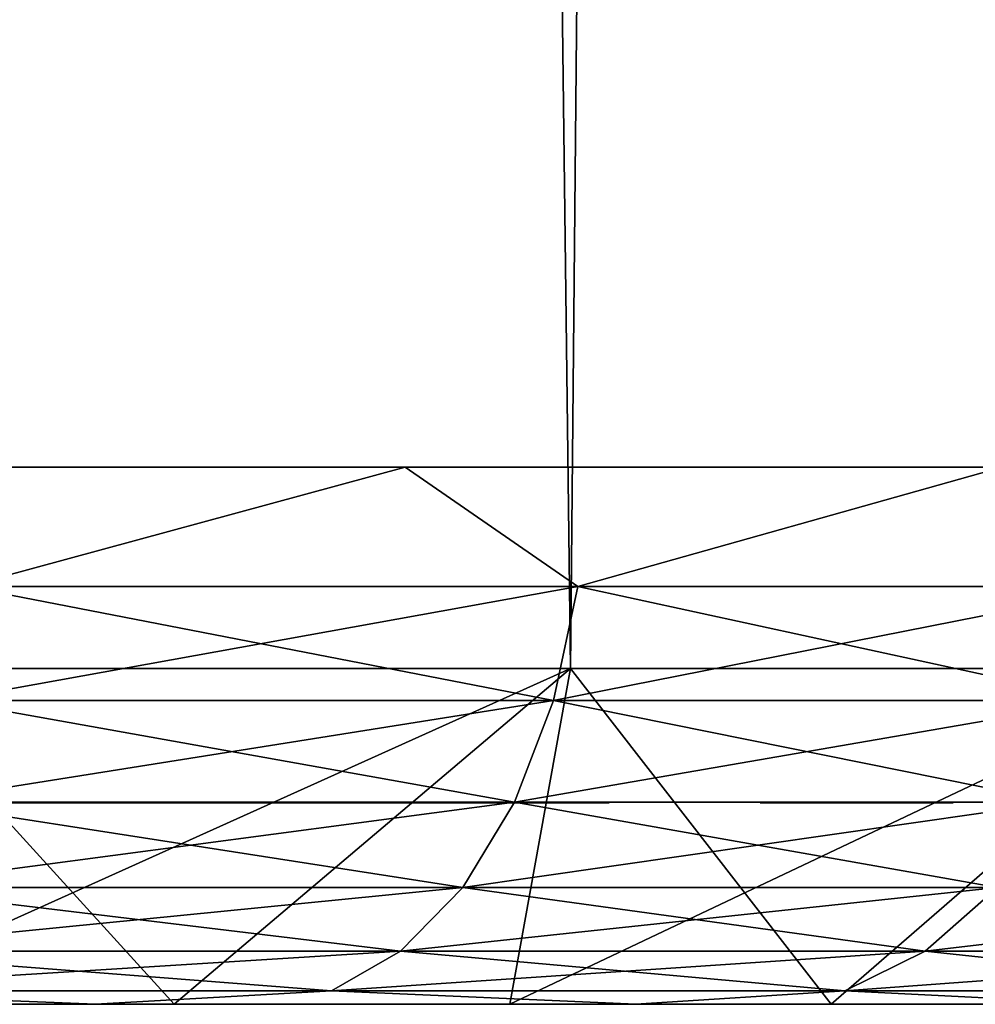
# Model space of a CAD drawing. Header units: millimetres. Extents: x -27 to 27, y -51 to 5.7.
# Tile 24 of 54: x 4.3 to 5.7, y -51 to -49.5. Entities that reach past the tile are written whole.
import ezdxf

# ---------------------------------------------------------------- set-up
doc = ezdxf.new("R2010")
doc.units = ezdxf.units.MM
doc.header["$LTSCALE"] = 52.148148
for name, color, linetype in [('1', 7, 'CONTINUOUS'), ('16', 7, 'CONTINUOUS'), ('17', 7, 'CONTINUOUS'), ('2', 7, 'CONTINUOUS'), ('3', 7, 'CONTINUOUS'), ('33', 7, 'CONTINUOUS'), ('37', 7, 'CONTINUOUS'), ('41', 7, 'CONTINUOUS'), ('42', 7, 'CONTINUOUS')]:
    doc.layers.add(name, color=color, linetype=linetype)

msp = doc.modelspace()

# ---------------------------------------------------------------- linework, layer by layer
at = {"layer": '1', "linetype": 'Continuous'}
for points in [[(4.5, -51, 7.7942), (3.9806, -51, 8.0719), (2.8465, -51, 8.0092), (4.5, -51, 7.7942)], [(3.9106, -51, 7.547), (4.5, -51, 7.7942), (2.8465, -51, 8.0092), (3.9106, -51, 7.547)], [(3.9806, -51, -8.0719), (4.5, -51, -7.7942), (2.8465, -51, -8.0092), (3.9806, -51, -8.0719)], [(2.8465, -51, -8.0092), (4.5, -51, -7.7942), (3.9106, -51, -7.547), (2.8465, -51, -8.0092)], [(4.9018, -51, 6.9442), (5.0002, -51, 7.4832), (3.9106, -51, 7.547), (4.9018, -51, 6.9442)], [(5.0002, -51, 7.4832), (4.5, -51, 7.7942), (3.9106, -51, 7.547), (5.0002, -51, 7.4832)], [(5.0002, -51, -7.4832), (5.4789, -51, -7.1401), (3.9106, -51, -7.547), (5.0002, -51, -7.4832)], [(4.5, -51, -7.7942), (5.0002, -51, -7.4832), (3.9106, -51, -7.547), (4.5, -51, -7.7942)], [(3.9106, -51, -7.547), (5.4789, -51, -7.1401), (4.9018, -51, -6.9442), (3.9106, -51, -7.547)], [(5.9342, -51, 6.7665), (5.4789, -51, 7.1401), (4.9018, -51, 6.9442), (5.9342, -51, 6.7665)], [(5.8017, -51, 6.2121), (5.9342, -51, 6.7665), (4.9018, -51, 6.9442), (5.8017, -51, 6.2121)], [(5.4789, -51, 7.1401), (5.0002, -51, 7.4832), (4.9018, -51, 6.9442), (5.4789, -51, 7.1401)], [(5.9342, -51, -6.7665), (6.364, -51, -6.3639), (4.9018, -51, -6.9442), (5.9342, -51, -6.7665)], [(4.9018, -51, -6.9442), (6.364, -51, -6.3639), (5.8017, -51, -6.2121), (4.9018, -51, -6.9442)], [(5.4789, -51, -7.1401), (5.9342, -51, -6.7665), (4.9018, -51, -6.9442), (5.4789, -51, -7.1401)]]:
    msp.add_3dface(points, dxfattribs=at)
at = {"layer": '16', "linetype": 'Continuous'}
for points in [[(3.9806, -51, 8.0719), (4.5, -51, 7.7942), (4.0449, -50.5, 8.5959), (3.9806, -51, 8.0719)], [(4.5, -51, 7.7942), (5.0904, -50.5, 8.0211), (4.0449, -50.5, 8.5959), (4.5, -51, 7.7942)], [(4.5, -51, 7.7942), (5.0002, -51, 7.4832), (5.0904, -50.5, 8.0211), (4.5, -51, 7.7942)], [(5.0002, -51, 7.4832), (5.4789, -51, 7.1401), (5.0904, -50.5, 8.0211), (5.0002, -51, 7.4832)], [(5.4789, -51, 7.1401), (6.0555, -50.5, 7.3199), (5.0904, -50.5, 8.0211), (5.4789, -51, 7.1401)], [(5.4789, -51, 7.1401), (5.9342, -51, 6.7665), (6.0555, -50.5, 7.3199), (5.4789, -51, 7.1401)]]:
    msp.add_3dface(points, dxfattribs=at)
at = {"layer": '17', "linetype": 'Continuous'}
for points in [[(4.5, -51, -7.7942), (3.9806, -51, -8.0719), (5.0904, -50.5, -8.0211), (4.5, -51, -7.7942)], [(3.9806, -51, -8.0719), (4.0449, -50.5, -8.5959), (5.0904, -50.5, -8.0211), (3.9806, -51, -8.0719)], [(5.0002, -51, -7.4832), (4.5, -51, -7.7942), (5.0904, -50.5, -8.0211), (5.0002, -51, -7.4832)], [(5.4789, -51, -7.1401), (5.0002, -51, -7.4832), (6.0555, -50.5, -7.3199), (5.4789, -51, -7.1401)], [(5.0002, -51, -7.4832), (5.0904, -50.5, -8.0211), (6.0555, -50.5, -7.3199), (5.0002, -51, -7.4832)], [(5.9342, -51, -6.7665), (5.4789, -51, -7.1401), (6.0555, -50.5, -7.3199), (5.9342, -51, -6.7665)]]:
    msp.add_3dface(points, dxfattribs=at)
at = {"layer": '2', "linetype": 'Continuous'}
for points in [[(4.5375, -4.5, 8.3463), (3.4661, -4.5, 8.8451), (4.0449, -50.5, 8.5959), (4.5375, -4.5, 8.3463)], [(5.0904, -50.5, 8.0211), (4.5375, -4.5, 8.3463), (4.0449, -50.5, 8.5959), (5.0904, -50.5, 8.0211)], [(5.5388, -4.5, 7.7183), (4.5375, -4.5, 8.3463), (5.0904, -50.5, 8.0211), (5.5388, -4.5, 7.7183)], [(6.0555, -50.5, 7.3199), (5.5388, -4.5, 7.7183), (5.0904, -50.5, 8.0211), (6.0555, -50.5, 7.3199)], [(6.4544, -4.5, 6.9707), (5.5388, -4.5, 7.7183), (6.0555, -50.5, 7.3199), (6.4544, -4.5, 6.9707)]]:
    msp.add_3dface(points, dxfattribs=at)
at = {"layer": '3', "linetype": 'Continuous'}
for points in [[(3.4661, -4.5, -8.8451), (4.5375, -4.5, -8.3463), (4.0449, -50.5, -8.5959), (3.4661, -4.5, -8.8451)], [(4.0449, -50.5, -8.5959), (4.5375, -4.5, -8.3463), (5.0904, -50.5, -8.0211), (4.0449, -50.5, -8.5959)], [(4.5375, -4.5, -8.3463), (5.5388, -4.5, -7.7183), (5.0904, -50.5, -8.0211), (4.5375, -4.5, -8.3463)], [(5.0904, -50.5, -8.0211), (5.5388, -4.5, -7.7183), (6.0555, -50.5, -7.3199), (5.0904, -50.5, -8.0211)], [(5.5388, -4.5, -7.7183), (6.4544, -4.5, -6.9707), (6.0555, -50.5, -7.3199), (5.5388, -4.5, -7.7183)]]:
    msp.add_3dface(points, dxfattribs=at)
at = {"layer": '33', "color": 3, "linetype": 'Continuous'}
for points in [[(1.04, -51, 2.5), (-7.3184, -51, 2.0496), (7.3184, -51, 2.0496), (1.04, -51, 2.5)], [(7.3184, -51, 2.0496), (-7.3184, -51, 2.0496), (-0.3138, -51, 1.787), (7.3184, -51, 2.0496)], [(4.5884, -51, 4.2254), (3.203, -51, 4.2254), (-6.494, -51, 3.9482), (4.5884, -51, 4.2254)], [(5.6607, -51, 4.25), (4.5884, -51, 4.2254), (-6.494, -51, 3.9482), (5.6607, -51, 4.25)], [(-6.494, -51, 3.9482), (-1.0441, -51, 3.7049), (6.494, -51, 3.9482), (-6.494, -51, 3.9482)], [(5.6607, -51, 4.25), (-6.494, -51, 3.9482), (6.494, -51, 3.9482), (5.6607, -51, 4.25)], [(-4.383, -51, 6.2088), (-4.8607, -51, 5.7377), (4.383, -51, 6.2088), (-4.383, -51, 6.2088)], [(-4.8607, -51, 5.7377), (-0.46, -51, 5.75), (4.383, -51, 6.2088), (-4.8607, -51, 5.7377)], [(3.4968, -51, 6.7477), (-4.383, -51, 6.2088), (4.383, -51, 6.2088), (3.4968, -51, 6.7477)], [(4.383, -51, -6.2088), (5.1878, -51, -5.554), (-4.383, -51, -6.2088), (4.383, -51, -6.2088)], [(-3.4968, -51, -6.7477), (4.383, -51, -6.2088), (-4.383, -51, -6.2088), (-3.4968, -51, -6.7477)], [(-4.383, -51, -6.2088), (5.1878, -51, -5.554), (0.3138, -51, -5.787), (-4.383, -51, -6.2088)], [(3.4968, -51, -6.7477), (4.383, -51, -6.2088), (-3.4968, -51, -6.7477), (3.4968, -51, -6.7477)], [(-1.0441, -51, 3.7049), (-0.0274, -51, 3.7049), (6.494, -51, 3.9482), (-1.0441, -51, 3.7049)], [(-0.46, -51, 5.75), (-0.1725, -51, 5.75), (4.383, -51, 6.2088), (-0.46, -51, 5.75)], [(0.3138, -51, 1.787), (7.3184, -51, 2.0496), (-0.3138, -51, 1.787), (0.3138, -51, 1.787)], [(-0.1725, -51, 5.75), (3.5223, -51, 5.75), (4.383, -51, 6.2088), (-0.1725, -51, 5.75)], [(-0.0274, -51, 3.7049), (0.1658, -51, 3.7049), (6.494, -51, 3.9482), (-0.0274, -51, 3.7049)], [(0.1658, -51, 3.7049), (0.3524, -51, 3.7), (6.494, -51, 3.9482), (0.1658, -51, 3.7049)], [(0.9326, -51, 1.6838), (7.3184, -51, 2.0496), (0.3138, -51, 1.787), (0.9326, -51, 1.6838)], [(0.3138, -51, -5.787), (5.1878, -51, -5.554), (0.9326, -51, -5.6838), (0.3138, -51, -5.787)], [(0.3524, -51, 3.7), (0.6151, -51, 3.7), (6.494, -51, 3.9482), (0.3524, -51, 3.7)], [(0.6151, -51, 3.7), (1.2127, -51, 3.7), (6.494, -51, 3.9482), (0.6151, -51, 3.7)], [(1.5262, -51, 1.48), (7.3184, -51, 2.0496), (0.9326, -51, 1.6838), (1.5262, -51, 1.48)], [(0.9326, -51, -5.6838), (5.1878, -51, -5.554), (1.5262, -51, -5.48), (0.9326, -51, -5.6838)], [(6.9711, -51, 3.0272), (1.04, -51, 2.5), (7.3184, -51, 2.0496), (6.9711, -51, 3.0272)], [(1.4697, -51, 3.7), (1.04, -51, 2.5), (6.9711, -51, 3.0272), (1.4697, -51, 3.7)], [(1.2127, -51, 3.7), (1.4697, -51, 3.7), (6.494, -51, 3.9482), (1.2127, -51, 3.7)], [(6.494, -51, 3.9482), (1.4697, -51, 3.7), (6.9711, -51, 3.0272), (6.494, -51, 3.9482)], [(2.0781, -51, 1.1814), (7.3184, -51, 2.0496), (1.5262, -51, 1.48), (2.0781, -51, 1.1814)], [(1.5262, -51, -5.48), (5.8957, -51, -4.7959), (2.0781, -51, -5.1814), (1.5262, -51, -5.48)], [(5.1878, -51, -5.554), (5.8957, -51, -4.7959), (1.5262, -51, -5.48), (5.1878, -51, -5.554)], [(7.5293, -51, 1.0339), (7.3184, -51, 2.0496), (2.0781, -51, 1.1814), (7.5293, -51, 1.0339)], [(2.5733, -51, 0.7961), (7.5293, -51, 1.0339), (2.0781, -51, 1.1814), (2.5733, -51, 0.7961)], [(2.0781, -51, -5.1814), (5.8957, -51, -4.7959), (2.5733, -51, -4.7961), (2.0781, -51, -5.1814)], [(2.9985, -51, 0.3343), (7.5293, -51, 1.0339), (2.5733, -51, 0.7961), (2.9985, -51, 0.3343)], [(2.5733, -51, -4.7961), (5.8957, -51, -4.7959), (2.9985, -51, -4.3343), (2.5733, -51, -4.7961)], [(7.6, -51), (7.5293, -51, 1.0339), (2.9985, -51, 0.3343), (7.6, -51)], [(2.9985, -51, -4.3343), (6.494, -51, -3.9482), (3.3418, -51, -3.8089), (2.9985, -51, -4.3343)], [(3.3418, -51, -0.1911), (7.6, -51), (2.9985, -51, 0.3343), (3.3418, -51, -0.1911)], [(5.8957, -51, -4.7959), (6.494, -51, -3.9482), (2.9985, -51, -4.3343), (5.8957, -51, -4.7959)], [(4.4424, -51, 4.2422), (3.203, -51, 4.2254), (4.5884, -51, 4.2254), (4.4424, -51, 4.2422)], [(3.2915, -51, 4.2361), (3.203, -51, 4.2254), (4.4424, -51, 4.2422), (3.2915, -51, 4.2361)], [(3.8098, -51, 4.25), (3.2915, -51, 4.2361), (4.4424, -51, 4.2422), (3.8098, -51, 4.25)], [(3.5941, -51, -0.7661), (7.6, -51), (3.3418, -51, -0.1911), (3.5941, -51, -0.7661)], [(3.3418, -51, -3.8089), (6.9711, -51, -3.0272), (3.5941, -51, -3.2339), (3.3418, -51, -3.8089)], [(6.494, -51, -3.9482), (6.9711, -51, -3.0272), (3.3418, -51, -3.8089), (6.494, -51, -3.9482)], [(3.5223, -51, 5.75), (3.8098, -51, 5.75), (4.383, -51, 6.2088), (3.5223, -51, 5.75)], [(3.7482, -51, -1.3746), (7.5293, -51, -1.0339), (3.5941, -51, -0.7661), (3.7482, -51, -1.3746)], [(7.5293, -51, -1.0339), (7.6, -51), (3.5941, -51, -0.7661), (7.5293, -51, -1.0339)], [(3.5941, -51, -3.2339), (6.9711, -51, -3.0272), (3.7482, -51, -2.6254), (3.5941, -51, -3.2339)], [(3.8, -51, -2), (7.5293, -51, -1.0339), (3.7482, -51, -1.3746), (3.8, -51, -2)], [(3.7482, -51, -2.6254), (7.3184, -51, -2.0496), (3.8, -51, -2), (3.7482, -51, -2.6254)], [(6.9711, -51, -3.0272), (7.3184, -51, -2.0496), (3.7482, -51, -2.6254), (6.9711, -51, -3.0272)], [(7.3184, -51, -2.0496), (7.5293, -51, -1.0339), (3.8, -51, -2), (7.3184, -51, -2.0496)], [(4.383, -51, 6.2088), (3.8098, -51, 5.75), (5.1878, -51, 5.554), (4.383, -51, 6.2088)], [(4.2968, -51, 5.2906), (3.8098, -51, 5.75), (4.2176, -51, 5.2366), (4.2968, -51, 5.2906)], [(3.8098, -51, 5.75), (4.4294, -51, 5.3424), (5.1878, -51, 5.554), (3.8098, -51, 5.75)], [(4.4294, -51, 5.3424), (3.8098, -51, 5.75), (4.2968, -51, 5.2906), (4.4294, -51, 5.3424)], [(4.303, -51, 4.293), (3.8098, -51, 4.25), (4.4424, -51, 4.2422), (4.303, -51, 4.293)], [(4.2189, -51, 4.3457), (3.8098, -51, 4.25), (4.303, -51, 4.293), (4.2189, -51, 4.3457)], [(4.8431, -51, 4.6907), (4.3214, -51, 4.7933), (4.3306, -51, 4.69), (4.8431, -51, 4.6907)], [(4.8524, -51, 4.7954), (4.3214, -51, 4.7933), (4.8431, -51, 4.6907), (4.8524, -51, 4.7954)], [(4.3308, -51, 4.8971), (4.3214, -51, 4.7933), (4.8524, -51, 4.7954), (4.3308, -51, 4.8971)], [(4.3571, -51, 4.6078), (4.8431, -51, 4.6907), (4.3306, -51, 4.69), (4.3571, -51, 4.6078)], [(4.843, -51, 4.8979), (4.3308, -51, 4.8971), (4.8524, -51, 4.7954), (4.843, -51, 4.8979)], [(4.8165, -51, 4.9793), (4.3308, -51, 4.8971), (4.843, -51, 4.8979), (4.8165, -51, 4.9793)], [(4.3576, -51, 4.9797), (4.3308, -51, 4.8971), (4.8165, -51, 4.9793), (4.3576, -51, 4.9797)], [(4.3981, -51, 4.5457), (4.8164, -51, 4.6075), (4.3571, -51, 4.6078), (4.3981, -51, 4.5457)], [(4.8164, -51, 4.6075), (4.8431, -51, 4.6907), (4.3571, -51, 4.6078), (4.8164, -51, 4.6075)], [(4.7757, -51, 5.0409), (4.3576, -51, 4.9797), (4.8165, -51, 4.9793), (4.7757, -51, 5.0409)], [(4.3981, -51, 5.0409), (4.3576, -51, 4.9797), (4.7757, -51, 5.0409), (4.3981, -51, 5.0409)], [(4.4536, -51, 4.4975), (4.7757, -51, 4.5457), (4.3981, -51, 4.5457), (4.4536, -51, 4.4975)], [(4.7757, -51, 4.5457), (4.8164, -51, 4.6075), (4.3981, -51, 4.5457), (4.7757, -51, 4.5457)], [(4.7201, -51, 5.0892), (4.3981, -51, 5.0409), (4.7757, -51, 5.0409), (4.7201, -51, 5.0892)], [(4.4556, -51, 5.0904), (4.3981, -51, 5.0409), (4.7201, -51, 5.0892), (4.4556, -51, 5.0904)], [(4.4294, -51, 5.3424), (4.5864, -51, 5.3612), (5.1878, -51, 5.554), (4.4294, -51, 5.3424)], [(4.5147, -51, 4.4696), (4.7182, -51, 4.4963), (4.4536, -51, 4.4975), (4.5147, -51, 4.4696)], [(4.7182, -51, 4.4963), (4.7757, -51, 4.5457), (4.4536, -51, 4.4975), (4.7182, -51, 4.4963)], [(4.6591, -51, 5.1171), (4.4556, -51, 5.0904), (4.7201, -51, 5.0892), (4.6591, -51, 5.1171)], [(4.5168, -51, 5.1176), (4.4556, -51, 5.0904), (4.6591, -51, 5.1171), (4.5168, -51, 5.1176)], [(4.5874, -51, 4.4598), (4.6572, -51, 4.469), (4.5147, -51, 4.4696), (4.5874, -51, 4.4598)], [(4.6572, -51, 4.469), (4.7182, -51, 4.4963), (4.5147, -51, 4.4696), (4.6572, -51, 4.469)], [(4.5874, -51, 5.1269), (4.5168, -51, 5.1176), (4.6591, -51, 5.1171), (4.5874, -51, 5.1269)], [(4.5864, -51, 5.3612), (4.7084, -51, 5.3503), (5.1878, -51, 5.554), (4.5864, -51, 5.3612)], [(4.7107, -51, 4.2367), (4.5884, -51, 4.2254), (5.6607, -51, 4.25), (4.7107, -51, 4.2367)], [(4.7084, -51, 5.3503), (4.8129, -51, 5.3197), (5.1878, -51, 5.554), (4.7084, -51, 5.3503)], [(5.3732, -51, 4.25), (4.7107, -51, 4.2367), (5.6607, -51, 4.25), (5.3732, -51, 4.25)], [(4.8151, -51, 4.2681), (4.7107, -51, 4.2367), (5.3732, -51, 4.25), (4.8151, -51, 4.2681)], [(4.8129, -51, 5.3197), (4.9062, -51, 5.2702), (5.1878, -51, 5.554), (4.8129, -51, 5.3197)], [(4.8151, -51, 4.2681), (5.3732, -51, 4.25), (5.3732, -51, 4.5375), (4.8151, -51, 4.2681)], [(4.9058, -51, 4.3175), (4.8151, -51, 4.2681), (5.3732, -51, 4.5375), (4.9058, -51, 4.3175)], [(4.9885, -51, 4.3871), (4.9058, -51, 4.3175), (5.3732, -51, 4.5375), (4.9885, -51, 4.3871)], [(4.9062, -51, 5.2702), (4.9903, -51, 5.2003), (5.1878, -51, 5.554), (4.9062, -51, 5.2702)], [(5.0768, -51, 4.5041), (4.9885, -51, 4.3871), (5.3732, -51, 4.5375), (5.0768, -51, 4.5041)], [(4.9903, -51, 5.2003), (5.0575, -51, 5.1178), (5.1878, -51, 5.554), (4.9903, -51, 5.2003)], [(5.0575, -51, 5.1178), (5.106, -51, 5.0258), (5.1878, -51, 5.554), (5.0575, -51, 5.1178)], [(5.1294, -51, 4.637), (5.0768, -51, 4.5041), (5.3732, -51, 4.5375), (5.1294, -51, 4.637)], [(5.106, -51, 5.0258), (5.137, -51, 4.9197), (5.1878, -51, 5.554), (5.106, -51, 5.0258)], [(5.1481, -51, 4.7964), (5.1294, -51, 4.637), (5.8957, -51, 4.7959), (5.1481, -51, 4.7964)], [(5.1294, -51, 4.637), (5.3732, -51, 4.5375), (5.8957, -51, 4.7959), (5.1294, -51, 4.637)], [(5.137, -51, 4.9197), (5.1481, -51, 4.7964), (5.1878, -51, 5.554), (5.137, -51, 4.9197)], [(5.1878, -51, 5.554), (5.1481, -51, 4.7964), (5.8957, -51, 4.7959), (5.1878, -51, 5.554)], [(5.3732, -51, 4.5375), (5.6607, -51, 4.5375), (5.8957, -51, 4.7959), (5.3732, -51, 4.5375)], [(5.8957, -51, 4.7959), (5.6607, -51, 4.25), (6.494, -51, 3.9482), (5.8957, -51, 4.7959)], [(5.6607, -51, 4.5375), (5.6607, -51, 4.25), (5.8957, -51, 4.7959), (5.6607, -51, 4.5375)]]:
    msp.add_3dface(points, dxfattribs=at)
at = {"layer": '37', "color": 7, "linetype": 'Continuous'}
for points in [[(4.2968, -50.7, 5.2906), (4.2179, -50.7, 5.2369), (4.2183, -50.7, 4.3462), (4.2968, -50.7, 5.2906)], [(4.303, -50.7, 4.293), (4.2968, -50.7, 5.2906), (4.2183, -50.7, 4.3462), (4.303, -50.7, 4.293)], [(4.2968, -50.7, 5.2906), (4.3214, -50.7, 4.7933), (4.3326, -50.7, 4.906), (4.2968, -50.7, 5.2906)], [(4.2968, -50.7, 5.2906), (4.303, -50.7, 4.293), (4.3214, -50.7, 4.7933), (4.2968, -50.7, 5.2906)], [(4.4296, -50.7, 5.3425), (4.2968, -50.7, 5.2906), (4.3981, -50.7, 5.0409), (4.4296, -50.7, 5.3425)], [(4.3981, -50.7, 5.0409), (4.2968, -50.7, 5.2906), (4.3598, -50.7, 4.9842), (4.3981, -50.7, 5.0409)], [(4.3598, -50.7, 4.9842), (4.2968, -50.7, 5.2906), (4.3326, -50.7, 4.906), (4.3598, -50.7, 4.9842)], [(4.3214, -50.7, 4.7933), (4.303, -50.7, 4.293), (4.3325, -50.7, 4.6805), (4.3214, -50.7, 4.7933)], [(4.303, -50.7, 4.293), (4.442, -50.7, 4.2422), (4.3325, -50.7, 4.6805), (4.303, -50.7, 4.293)], [(4.3325, -50.7, 4.6805), (4.442, -50.7, 4.2422), (4.3596, -50.7, 4.6027), (4.3325, -50.7, 4.6805)], [(4.3596, -50.7, 4.6027), (4.442, -50.7, 4.2422), (4.3981, -50.7, 4.5457), (4.3596, -50.7, 4.6027)], [(4.3981, -50.7, 4.5457), (4.442, -50.7, 4.2422), (4.455, -50.7, 4.4967), (4.3981, -50.7, 4.5457)], [(4.455, -50.7, 5.09), (4.4296, -50.7, 5.3425), (4.3981, -50.7, 5.0409), (4.455, -50.7, 5.09)], [(4.5156, -50.7, 5.1173), (4.4296, -50.7, 5.3425), (4.455, -50.7, 5.09), (4.5156, -50.7, 5.1173)], [(4.5864, -50.7, 5.3612), (4.4296, -50.7, 5.3425), (4.5156, -50.7, 5.1173), (4.5864, -50.7, 5.3612)], [(4.442, -50.7, 4.2422), (4.5884, -50.7, 4.2254), (4.455, -50.7, 4.4967), (4.442, -50.7, 4.2422)], [(4.455, -50.7, 4.4967), (4.5884, -50.7, 4.2254), (4.5156, -50.7, 4.4694), (4.455, -50.7, 4.4967)], [(4.5156, -50.7, 4.4694), (4.5884, -50.7, 4.2254), (4.5874, -50.7, 4.4598), (4.5156, -50.7, 4.4694)], [(4.5874, -50.7, 5.1269), (4.5864, -50.7, 5.3612), (4.5156, -50.7, 5.1173), (4.5874, -50.7, 5.1269)], [(4.6583, -50.7, 5.1173), (4.5864, -50.7, 5.3612), (4.5874, -50.7, 5.1269), (4.6583, -50.7, 5.1173)], [(4.7107, -50.7, 5.3498), (4.5864, -50.7, 5.3612), (4.6583, -50.7, 5.1173), (4.7107, -50.7, 5.3498)], [(4.5874, -50.7, 4.4598), (4.5884, -50.7, 4.2254), (4.6583, -50.7, 4.4693), (4.5874, -50.7, 4.4598)], [(4.5884, -50.7, 4.2254), (4.7105, -50.7, 4.2367), (4.6583, -50.7, 4.4693), (4.5884, -50.7, 4.2254)], [(4.6583, -50.7, 4.4693), (4.7105, -50.7, 4.2367), (4.7188, -50.7, 4.4966), (4.6583, -50.7, 4.4693)], [(4.7188, -50.7, 5.09), (4.7107, -50.7, 5.3498), (4.6583, -50.7, 5.1173), (4.7188, -50.7, 5.09)], [(4.7105, -50.7, 4.2367), (4.8133, -50.7, 4.2674), (4.7188, -50.7, 4.4966), (4.7105, -50.7, 4.2367)], [(4.7757, -50.7, 5.0409), (4.7107, -50.7, 5.3498), (4.7188, -50.7, 5.09), (4.7757, -50.7, 5.0409)], [(4.8142, -50.7, 4.984), (4.7107, -50.7, 5.3498), (4.7757, -50.7, 5.0409), (4.8142, -50.7, 4.984)], [(4.8153, -50.7, 5.3188), (4.7107, -50.7, 5.3498), (4.8142, -50.7, 4.984), (4.8153, -50.7, 5.3188)], [(4.7188, -50.7, 4.4966), (4.8133, -50.7, 4.2674), (4.7757, -50.7, 4.5457), (4.7188, -50.7, 4.4966)], [(4.7757, -50.7, 4.5457), (4.8133, -50.7, 4.2674), (4.814, -50.7, 4.6025), (4.7757, -50.7, 4.5457)], [(4.8133, -50.7, 4.2674), (4.9043, -50.7, 4.3164), (4.814, -50.7, 4.6025), (4.8133, -50.7, 4.2674)], [(4.814, -50.7, 4.6025), (4.9043, -50.7, 4.3164), (4.8412, -50.7, 4.681), (4.814, -50.7, 4.6025)], [(4.8413, -50.7, 4.9065), (4.8153, -50.7, 5.3188), (4.8142, -50.7, 4.984), (4.8413, -50.7, 4.9065)], [(4.8524, -50.7, 4.7954), (4.8153, -50.7, 5.3188), (4.8413, -50.7, 4.9065), (4.8524, -50.7, 4.7954)], [(4.9043, -50.7, 4.3164), (4.8153, -50.7, 5.3188), (4.8524, -50.7, 4.7954), (4.9043, -50.7, 4.3164)], [(4.9071, -50.7, 5.2697), (4.8153, -50.7, 5.3188), (4.9043, -50.7, 4.3164), (4.9071, -50.7, 5.2697)], [(4.8412, -50.7, 4.681), (4.9043, -50.7, 4.3164), (4.8524, -50.7, 4.7954), (4.8412, -50.7, 4.681)], [(4.9885, -50.7, 4.3871), (4.9071, -50.7, 5.2697), (4.9043, -50.7, 4.3164), (4.9885, -50.7, 4.3871)], [(4.9903, -50.7, 5.2003), (4.9071, -50.7, 5.2697), (4.9885, -50.7, 4.3871), (4.9903, -50.7, 5.2003)], [(5.0577, -50.7, 4.4726), (4.9903, -50.7, 5.2003), (4.9885, -50.7, 4.3871), (5.0577, -50.7, 4.4726)], [(5.0764, -50.7, 5.0869), (4.9903, -50.7, 5.2003), (5.0577, -50.7, 4.4726), (5.0764, -50.7, 5.0869)], [(5.1063, -50.7, 4.5656), (5.0764, -50.7, 5.0869), (5.0577, -50.7, 4.4726), (5.1063, -50.7, 4.5656)], [(5.1288, -50.7, 4.9563), (5.0764, -50.7, 5.0869), (5.1063, -50.7, 4.5656), (5.1288, -50.7, 4.9563)], [(5.1369, -50.7, 4.6711), (5.1288, -50.7, 4.9563), (5.1063, -50.7, 4.5656), (5.1369, -50.7, 4.6711)], [(5.1481, -50.7, 4.7964), (5.1288, -50.7, 4.9563), (5.1369, -50.7, 4.6711), (5.1481, -50.7, 4.7964)], [(5.3732, -50.7, 4.5375), (5.3732, -50.7, 4.25), (5.6607, -50.7, 4.25), (5.3732, -50.7, 4.5375)], [(5.6607, -50.7, 4.5375), (5.3732, -50.7, 4.5375), (5.6607, -50.7, 4.25), (5.6607, -50.7, 4.5375)]]:
    msp.add_3dface(points, dxfattribs=at)
at = {"layer": '41', "color": 3, "linetype": 'Continuous'}
for points in [[(3.8645, -50.2, 7.4582), (4.19, -50.378, 7.2572), (4.8441, -50.2, 6.8625), (3.8645, -50.2, 7.4582)], [(4.19, -50.378, 7.2572), (5.1014, -50.378, 6.6483), (4.8441, -50.2, 6.8625), (4.19, -50.378, 7.2572)], [(4.8441, -50.2, 6.8625), (5.1014, -50.378, 6.6483), (5.7334, -50.2, 6.139), (4.8441, -50.2, 6.8625)], [(5.1014, -50.378, 6.6483), (5.9255, -50.378, 5.9255), (5.7334, -50.2, 6.139), (5.1014, -50.378, 6.6483)], [(4.1603, -50.5473, 7.2059), (5.0653, -50.5473, 6.6013), (4.19, -50.378, 7.2572), (4.1603, -50.5473, 7.2059)], [(4.19, -50.378, 7.2572), (5.0653, -50.5473, 6.6013), (5.1014, -50.378, 6.6483), (4.19, -50.378, 7.2572)], [(5.0653, -50.5473, 6.6013), (5.8836, -50.5473, 5.8836), (5.1014, -50.378, 6.6483), (5.0653, -50.5473, 6.6013)], [(5.1014, -50.378, 6.6483), (5.8836, -50.5473, 5.8836), (5.9255, -50.378, 5.9255), (5.1014, -50.378, 6.6483)], [(4.1126, -50.6991, 7.1233), (5.0072, -50.6991, 6.5255), (4.1603, -50.5473, 7.2059), (4.1126, -50.6991, 7.1233)], [(4.1603, -50.5473, 7.2059), (5.0072, -50.6991, 6.5255), (5.0653, -50.5473, 6.6013), (4.1603, -50.5473, 7.2059)], [(5.0072, -50.6991, 6.5255), (5.8161, -50.6991, 5.8161), (5.0653, -50.5473, 6.6013), (5.0072, -50.6991, 6.5255)], [(5.0653, -50.5473, 6.6013), (5.8161, -50.6991, 5.8161), (5.8836, -50.5473, 5.8836), (5.0653, -50.5473, 6.6013)], [(4.0492, -50.8258, 7.0134), (4.93, -50.8258, 6.4249), (4.1126, -50.6991, 7.1233), (4.0492, -50.8258, 7.0134)], [(4.1126, -50.6991, 7.1233), (4.93, -50.8258, 6.4249), (5.0072, -50.6991, 6.5255), (4.1126, -50.6991, 7.1233)], [(4.93, -50.8258, 6.4249), (5.7264, -50.8258, 5.7264), (5.0072, -50.6991, 6.5255), (4.93, -50.8258, 6.4249)], [(5.0072, -50.6991, 6.5255), (5.7264, -50.8258, 5.7264), (5.8161, -50.6991, 5.8161), (5.0072, -50.6991, 6.5255)], [(3.9732, -50.9211, 6.8818), (4.8375, -50.9211, 6.3044), (4.0492, -50.8258, 7.0134), (3.9732, -50.9211, 6.8818)], [(4.0492, -50.8258, 7.0134), (4.8375, -50.9211, 6.3044), (4.93, -50.8258, 6.4249), (4.0492, -50.8258, 7.0134)], [(4.8375, -50.9211, 6.3044), (5.619, -50.9211, 5.619), (4.93, -50.8258, 6.4249), (4.8375, -50.9211, 6.3044)], [(4.93, -50.8258, 6.4249), (5.619, -50.9211, 5.619), (5.7264, -50.8258, 5.7264), (4.93, -50.8258, 6.4249)], [(5.619, -50.9211, 5.619), (6.3044, -50.9211, 4.8375), (5.7264, -50.8258, 5.7264), (5.619, -50.9211, 5.619)], [(3.8886, -50.9801, 6.7352), (4.7344, -50.9801, 6.17), (3.9732, -50.9211, 6.8818), (3.8886, -50.9801, 6.7352)], [(3.9732, -50.9211, 6.8818), (4.7344, -50.9801, 6.17), (4.8375, -50.9211, 6.3044), (3.9732, -50.9211, 6.8818)], [(4.7344, -50.9801, 6.17), (5.4993, -50.9801, 5.4993), (4.8375, -50.9211, 6.3044), (4.7344, -50.9801, 6.17)], [(4.8375, -50.9211, 6.3044), (5.4993, -50.9801, 5.4993), (5.619, -50.9211, 5.619), (4.8375, -50.9211, 6.3044)], [(5.4993, -50.9801, 5.4993), (6.17, -50.9801, 4.7344), (5.619, -50.9211, 5.619), (5.4993, -50.9801, 5.4993)], [(5.619, -50.9211, 5.619), (6.17, -50.9801, 4.7344), (6.3044, -50.9211, 4.8375), (5.619, -50.9211, 5.619)], [(3.4968, -51, 6.7477), (4.383, -51, 6.2088), (3.8886, -50.9801, 6.7352), (3.4968, -51, 6.7477)], [(3.8886, -50.9801, 6.7352), (4.383, -51, 6.2088), (4.7344, -50.9801, 6.17), (3.8886, -50.9801, 6.7352)], [(4.383, -51, 6.2088), (5.1878, -51, 5.554), (4.7344, -50.9801, 6.17), (4.383, -51, 6.2088)], [(4.7344, -50.9801, 6.17), (5.1878, -51, 5.554), (5.4993, -50.9801, 5.4993), (4.7344, -50.9801, 6.17)], [(5.1878, -51, 5.554), (5.8957, -51, 4.7959), (5.4993, -50.9801, 5.4993), (5.1878, -51, 5.554)], [(5.4993, -50.9801, 5.4993), (5.8957, -51, 4.7959), (6.17, -50.9801, 4.7344), (5.4993, -50.9801, 5.4993)]]:
    msp.add_3dface(points, dxfattribs=at)
at = {"layer": '42', "color": 3, "linetype": 'Continuous'}
for points in [[(4.8441, -50.2, -6.8625), (4.19, -50.378, -7.2572), (3.8645, -50.2, -7.4582), (4.8441, -50.2, -6.8625)], [(5.1014, -50.378, -6.6483), (4.19, -50.378, -7.2572), (4.8441, -50.2, -6.8625), (5.1014, -50.378, -6.6483)], [(5.7334, -50.2, -6.139), (5.1014, -50.378, -6.6483), (4.8441, -50.2, -6.8625), (5.7334, -50.2, -6.139)], [(5.9255, -50.378, -5.9255), (5.1014, -50.378, -6.6483), (5.7334, -50.2, -6.139), (5.9255, -50.378, -5.9255)], [(5.0653, -50.5473, -6.6013), (4.1603, -50.5473, -7.2059), (5.1014, -50.378, -6.6483), (5.0653, -50.5473, -6.6013)], [(5.1014, -50.378, -6.6483), (4.1603, -50.5473, -7.2059), (4.19, -50.378, -7.2572), (5.1014, -50.378, -6.6483)], [(5.8836, -50.5473, -5.8836), (5.0653, -50.5473, -6.6013), (5.9255, -50.378, -5.9255), (5.8836, -50.5473, -5.8836)], [(5.9255, -50.378, -5.9255), (5.0653, -50.5473, -6.6013), (5.1014, -50.378, -6.6483), (5.9255, -50.378, -5.9255)], [(5.0072, -50.6991, -6.5255), (4.1126, -50.6991, -7.1233), (5.0653, -50.5473, -6.6013), (5.0072, -50.6991, -6.5255)], [(5.0653, -50.5473, -6.6013), (4.1126, -50.6991, -7.1233), (4.1603, -50.5473, -7.2059), (5.0653, -50.5473, -6.6013)], [(5.8836, -50.5473, -5.8836), (5.0072, -50.6991, -6.5255), (5.0653, -50.5473, -6.6013), (5.8836, -50.5473, -5.8836)], [(5.8161, -50.6991, -5.8161), (5.0072, -50.6991, -6.5255), (5.8836, -50.5473, -5.8836), (5.8161, -50.6991, -5.8161)], [(5.0072, -50.6991, -6.5255), (4.0492, -50.8258, -7.0134), (4.1126, -50.6991, -7.1233), (5.0072, -50.6991, -6.5255)], [(4.93, -50.8258, -6.4249), (4.0492, -50.8258, -7.0134), (5.0072, -50.6991, -6.5255), (4.93, -50.8258, -6.4249)], [(5.8161, -50.6991, -5.8161), (4.93, -50.8258, -6.4249), (5.0072, -50.6991, -6.5255), (5.8161, -50.6991, -5.8161)], [(5.7264, -50.8258, -5.7264), (4.93, -50.8258, -6.4249), (5.8161, -50.6991, -5.8161), (5.7264, -50.8258, -5.7264)], [(4.93, -50.8258, -6.4249), (3.9732, -50.9211, -6.8818), (4.0492, -50.8258, -7.0134), (4.93, -50.8258, -6.4249)], [(4.8375, -50.9211, -6.3044), (3.9732, -50.9211, -6.8818), (4.93, -50.8258, -6.4249), (4.8375, -50.9211, -6.3044)], [(5.7264, -50.8258, -5.7264), (4.8375, -50.9211, -6.3044), (4.93, -50.8258, -6.4249), (5.7264, -50.8258, -5.7264)], [(5.619, -50.9211, -5.619), (4.8375, -50.9211, -6.3044), (5.7264, -50.8258, -5.7264), (5.619, -50.9211, -5.619)], [(6.4249, -50.8258, -4.93), (5.619, -50.9211, -5.619), (5.7264, -50.8258, -5.7264), (6.4249, -50.8258, -4.93)], [(6.3044, -50.9211, -4.8375), (5.619, -50.9211, -5.619), (6.4249, -50.8258, -4.93), (6.3044, -50.9211, -4.8375)], [(4.7344, -50.9801, -6.17), (3.8886, -50.9801, -6.7352), (4.8375, -50.9211, -6.3044), (4.7344, -50.9801, -6.17)], [(4.8375, -50.9211, -6.3044), (3.8886, -50.9801, -6.7352), (3.9732, -50.9211, -6.8818), (4.8375, -50.9211, -6.3044)], [(5.619, -50.9211, -5.619), (4.7344, -50.9801, -6.17), (4.8375, -50.9211, -6.3044), (5.619, -50.9211, -5.619)], [(5.4993, -50.9801, -5.4993), (4.7344, -50.9801, -6.17), (5.619, -50.9211, -5.619), (5.4993, -50.9801, -5.4993)], [(6.17, -50.9801, -4.7344), (5.4993, -50.9801, -5.4993), (6.3044, -50.9211, -4.8375), (6.17, -50.9801, -4.7344)], [(6.3044, -50.9211, -4.8375), (5.4993, -50.9801, -5.4993), (5.619, -50.9211, -5.619), (6.3044, -50.9211, -4.8375)], [(4.383, -51, -6.2088), (3.4968, -51, -6.7477), (3.8886, -50.9801, -6.7352), (4.383, -51, -6.2088)], [(4.7344, -50.9801, -6.17), (4.383, -51, -6.2088), (3.8886, -50.9801, -6.7352), (4.7344, -50.9801, -6.17)], [(5.1878, -51, -5.554), (4.383, -51, -6.2088), (4.7344, -50.9801, -6.17), (5.1878, -51, -5.554)], [(5.4993, -50.9801, -5.4993), (5.1878, -51, -5.554), (4.7344, -50.9801, -6.17), (5.4993, -50.9801, -5.4993)], [(5.8957, -51, -4.7959), (5.1878, -51, -5.554), (5.4993, -50.9801, -5.4993), (5.8957, -51, -4.7959)], [(6.17, -50.9801, -4.7344), (5.8957, -51, -4.7959), (5.4993, -50.9801, -5.4993), (6.17, -50.9801, -4.7344)]]:
    msp.add_3dface(points, dxfattribs=at)

doc.saveas('drawing.dxf')
